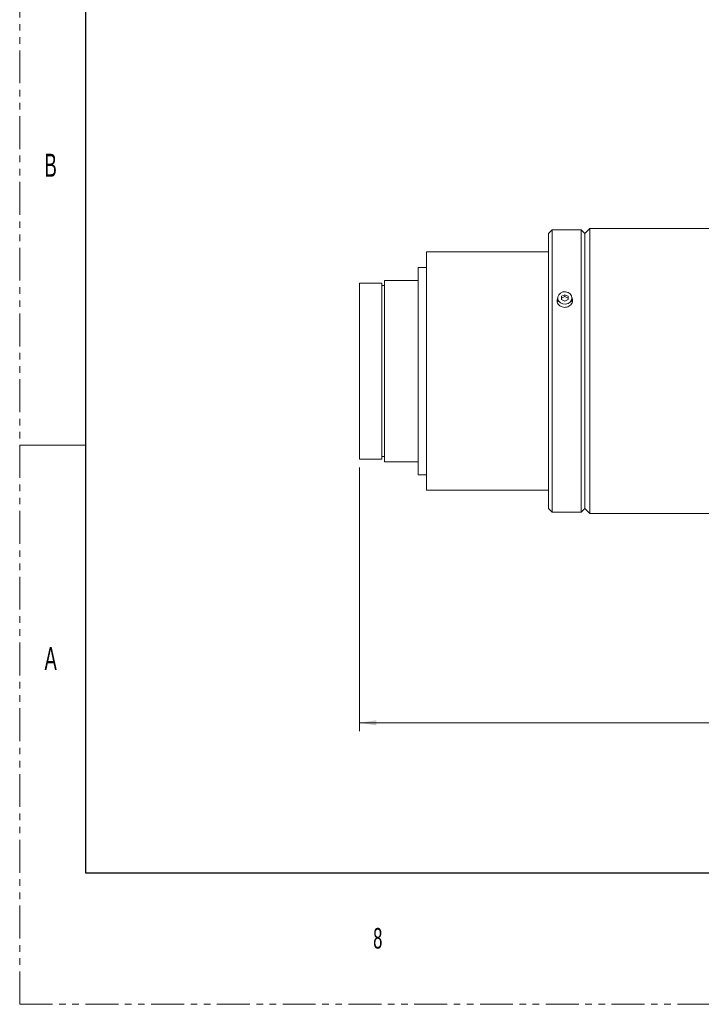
# Model space of a CAD drawing. Header units: millimetres. Extents: x 0 to 1118, y 0 to 864.
# Tile 1 of 78: x 0 to 132, y 0 to 190. Entities that reach past the tile are written whole.
import ezdxf

# ---------------------------------------------------------------- set-up
doc = ezdxf.new("R2010")
doc.units = ezdxf.units.MM
doc.linetypes.add('PHANTOM', pattern=[12.7, 6.35, -1.27, 1.27, -1.27, 1.27, -1.27])
doc.styles.add('SLDTEXTSTYLE1', font='TXT', dxfattribs={"width": 0.6})
doc.styles.add('SLDTEXTSTYLE3', font='TXT', dxfattribs={"width": 0.605})
doc.dimstyles.new('SLDDIMSTYLE1', dxfattribs={"dimtxt": 3.175, "dimasz": 3.302, "dimexe": 0, "dimexo": 0.0625, "dimgap": 0.79375, "dimtad": 0, "dimtih": 1, "dimtoh": 1, "dimdec": 1, "dimlfac": 2, "dimrnd": 1e-09, "dimzin": 12, "dimdsep": 46, "dimtxsty": 'SLDTEXTSTYLE3', "dimsah": 1, "dimcen": 0.09, "dimadec": 0, "dimazin": 3, "dimtfac": 1, "dimtofl": 0, "dimtmove": 0, "dimatfit": 3, "dimfxl": 1, "dimfrac": 2, "dimtolj": 1, "dimtzin": 12, "dimarcsym": 0})

# ---------------------------------------------------------------- blocks, each defined once
blk = doc.blocks.new('_D_10')
at = {"color": 7, "linetype": 'Continuous', "lineweight": 0}
for p, q in [((65.6, 103.63), (65.6, 52.74)), ((249.8, 85.88), (249.8, 52.74)), ((65.6, 54.34), (152.24, 54.34)), ((249.8, 54.34), (163.15, 54.34))]:
    blk.add_line(p, q, dxfattribs=at)
for points in [[(65.6, 54.34), (68.9, 53.83), (68.9, 54.84)], [(249.8, 54.34), (246.49, 54.84), (246.49, 53.83)]]:
    blk.add_solid(points, dxfattribs=at)
at = {"color": 7, "linetype": 'Continuous', "lineweight": 0, "insert": (152.24, 55.99), "char_height": 3.175, "attachment_point": 1, "style": 'SLDTEXTSTYLE3'}
blk.add_mtext('368.4', dxfattribs=at)

msp = doc.modelspace()

# ---------------------------------------------------------------- linework, layer by layer
at = {"color": 7, "linetype": 'PHANTOM', "lineweight": 0}
for q in [(0, 863.6), (1117.6, 0)]:
    msp.add_line((0, 0), q, dxfattribs=at)
at = {"color": 7, "linetype": 'Continuous', "lineweight": 30}
for p, q in [((12.7, 838.2), (12.7, 25.4)), ((12.7, 25.4), (1104.9, 25.4))]:
    msp.add_line(p, q, dxfattribs=at)
at = {"color": 7, "linetype": 'Continuous', "lineweight": 15}
for p, q in [((102.8029, 149.484), (102.0958, 148.7769)), ((102.0958, 148.7769), (102.0958, 95.6911)), ((108.4458, 149.484), (102.8029, 149.484)), ((102.8029, 149.484), (102.8029, 94.984)), ((109.1529, 148.7769), (108.4458, 149.484)), ((108.4458, 149.484), (108.4458, 94.984)), ((110.11, 149.734), (109.1529, 148.7769)), ((109.1529, 148.7769), (109.1529, 95.6911)), ((152.0701, 149.734), (110.11, 149.734)), ((110.11, 149.734), (110.11, 94.734)), ((102.0958, 145.234), (78.5708, 145.234)), ((78.5708, 145.234), (78.5708, 99.234)), ((78.5708, 142.234), (76.9808, 142.234)), ((76.9808, 142.234), (76.9808, 102.234)), ((69.9458, 139.234), (65.5958, 139.234)), ((65.5958, 139.234), (65.5958, 105.234)), ((69.9458, 139.234), (69.9458, 105.234)), ((76.9808, 139.734), (70.4458, 139.734)), ((70.4458, 139.734), (70.4458, 104.734)), ((70.4458, 138.734), (69.9458, 138.734)), ((105.2708, 136.984), (104.6458, 136.6715)), ((105.8958, 136.6715), (105.2708, 136.984)), ((105.2708, 136.609), (105.2708, 136.984)), ((103.8958, 136.359), (103.8958, 135.609)), ((104.6458, 136.6715), (104.6458, 136.0465)), ((105.2708, 136.609), (104.6458, 136.2965)), ((104.6458, 136.0465), (105.2708, 135.734)), ((105.8958, 136.2965), (105.2708, 136.609)), ((105.2708, 135.734), (105.8958, 136.0465)), ((105.8958, 136.0465), (105.8958, 136.6715)), ((106.6458, 135.609), (106.6458, 136.359)), ((65.5958, 105.234), (69.9458, 105.234)), ((69.9458, 105.734), (70.4458, 105.734)), ((70.4458, 104.734), (76.9808, 104.734)), ((76.9808, 102.234), (78.5708, 102.234)), ((78.5708, 99.234), (102.0958, 99.234)), ((102.0958, 95.6911), (102.8029, 94.984)), ((108.4458, 94.984), (109.1529, 95.6911)), ((109.1529, 95.6911), (110.11, 94.734)), ((102.8029, 94.984), (108.4458, 94.984)), ((110.11, 94.734), (152.0701, 94.734))]:
    msp.add_line(p, q, dxfattribs=at)
at = {"color": 7, "linetype": 'Continuous', "lineweight": 0}
msp.add_line((0, 107.95), (12.7, 107.95), dxfattribs=at)
at = {"color": 7, "linetype": 'Continuous', "lineweight": 15, "flags": 128}
for points in [[(106.6458, 136.359), (106.5529, 135.9288), (106.2869, 135.5567), (105.8837, 135.293), (105.3977, 135.1733), (104.8945, 135.2136), (104.4422, 135.4087), (104.1017, 135.7321), (103.9192, 136.1402), (103.9192, 136.5778), (104.1017, 136.9858), (104.4422, 137.3092), (104.8945, 137.5043), (105.3977, 137.5447), (105.8837, 137.4249), (106.2869, 137.1612), (106.5529, 136.7891), (106.6458, 136.359)], [(103.8958, 136.1281), (103.7936, 135.8345), (103.7708, 135.609)], [(106.7636, 135.7364), (106.748, 135.8345), (106.6458, 136.1281)]]:
    msp.add_lwpolyline(points, dxfattribs=at)
at = {"color": 7, "linetype": 'Continuous', "lineweight": 15}
for points, knots in [([(105.2708, 134.5393), (105.1022, 134.5541), (104.7652, 134.5837), (104.3167, 134.8137), (103.9745, 135.1507), (103.782, 135.5663), (103.7446, 135.9999), (103.855, 136.2582), (103.9072, 136.3804)], [0, 0, 0, 0, 0.16947137, 0.33893652, 0.50856314, 0.67829521, 0.847852, 1, 1, 1, 1]), ([(106.6458, 136.3465), (106.6613, 136.3234), (106.7606, 136.176), (106.7909, 135.845), (106.7115, 135.4102), (106.4565, 135.0154), (106.0718, 134.7173), (105.6527, 134.561), (105.3776, 134.5453), (105.2708, 134.5393)], [0, 0, 0, 0, 0.03183983, 0.2037016, 0.3753373, 0.54697279, 0.71883393, 0.89079549, 1, 1, 1, 1])]:
    msp.add_open_spline(points, degree=3, knots=knots, dxfattribs=at)

# ---------------------------------------------------------------- texts
at = {"color": 7, "linetype": 'Continuous', "lineweight": 0, "attachment_point": 1, "style": 'SLDTEXTSTYLE1'}
for s, insert, char_height in [('B', (4.7942, 164.1977), 4.445), ('A', (4.7942, 68.9477), 4.445), ('8', (68.2625, 14.7292), 3.9688)]:
    msp.add_mtext(s, dxfattribs=dict(at, insert=insert, char_height=char_height))

# ---------------------------------------------------------------- dimensions: what is measured, and where the dimension line sits
at = {"color": 7, "linetype": 'Continuous', "lineweight": 0}
dim = msp.add_linear_dim(base=(65.5958, 54.335), p1=(249.7958, 87.484), p2=(65.5958, 105.234), dimstyle='SLDDIMSTYLE1', dxfattribs=at)
dim.commit()
dim.dimension.update_dxf_attribs({"geometry": '_D_10', "text_midpoint": (157.6958, 54.335), "dimtype": 160})

doc.saveas('drawing.dxf')
